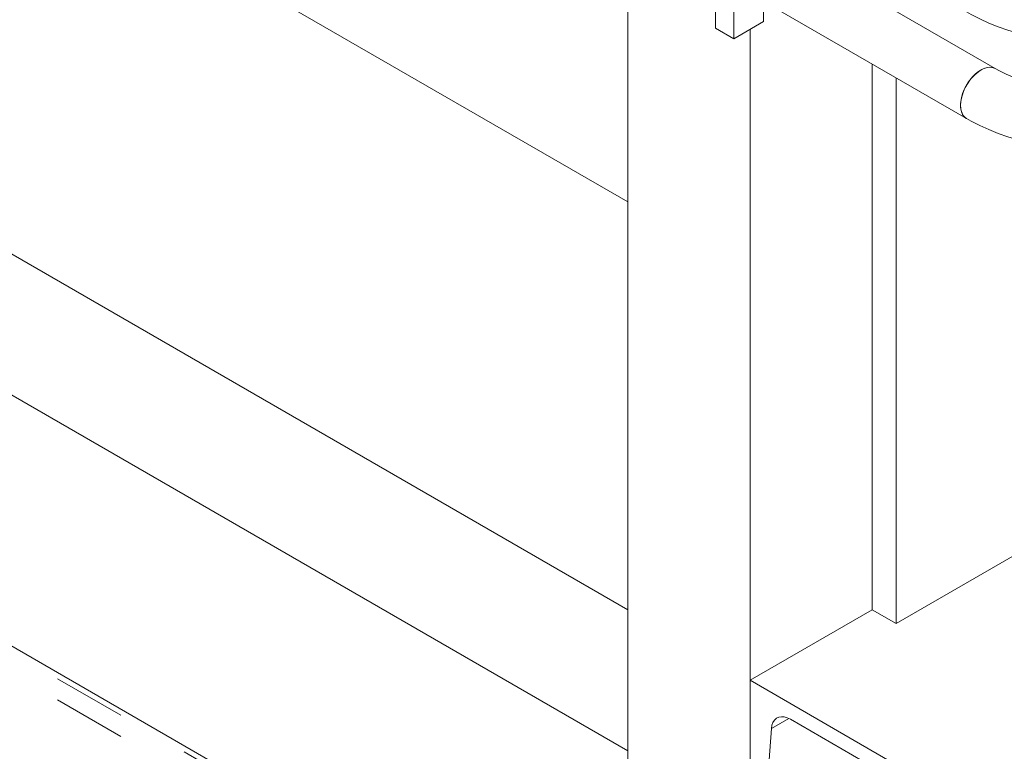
# Model space of a CAD drawing. Header units: millimetres. Extents: x 450 to 25135, y 150 to 17673.
# Tile 180 of 256: x 8474 to 8986, y 10497 to 10878. Entities that reach past the tile are written whole.
import ezdxf

# ---------------------------------------------------------------- set-up
doc = ezdxf.new("R2010")
doc.units = ezdxf.units.MM
doc.linetypes.add('SLD-Centrada-doble', pattern=[12.7, 6.35, -1.27, 1.27, -1.27, 1.27, -1.27])
doc.linetypes.add('SLD-Continua', pattern=[0])
doc.layers.add('COTAS', color=1, linetype='SLD-Continua')
doc.layers.add('OCULTA', color=8, linetype='SLD-Continua')

msp = doc.modelspace()

# ---------------------------------------------------------------- linework, layer by layer
at = {"color": 7, "linetype": 'SLD-Continua', "lineweight": 18, "ltscale": 30}
for p, q in [((8981.73, 10852.5), (8852.33, 10927.2)), ((8837.33, 10901.22), (8966.73, 10826.52))]:
    msp.add_line(p, q, dxfattribs=at)
at = {"color": 7, "linetype": 'SLD-Continua', "lineweight": 18, "ltscale": 30, "flags": 128}
for points in [[(8966.73, 10882.03), (8969.09, 10880.71), (8973.64, 10878.39), (8978.36, 10876.24), (8983.26, 10874.27), (8988.31, 10872.48), (8993.51, 10870.87), (8998.83, 10869.44), (9004.25, 10868.21), (9009.77, 10867.16), (9015.37, 10866.31), (9021.03, 10865.64), (9026.73, 10865.17), (9032.46, 10864.89), (9038.21, 10864.81), (9043.96, 10864.92), (9049.69, 10865.22), (9055.39, 10865.71), (9061.04, 10866.4), (9066.63, 10867.28), (9072.13, 10868.34), (9077.54, 10869.6), (9082.85, 10871.05), (9088.03, 10872.68), (9093.07, 10874.49), (9097.96, 10876.49), (9102.67, 10878.66), (9107.21, 10881.02), (9109.01, 10882.03)], [(8981.72, 10852.5), (8981.29, 10852.73), (8980, 10853.12), (8978.57, 10853.19), (8977.04, 10852.94), (8975.45, 10852.38), (8973.83, 10851.51), (8972.21, 10850.37), (8970.65, 10848.97), (8969.16, 10847.34), (8967.8, 10845.54), (8966.59, 10843.59), (8965.56, 10841.55), (8964.73, 10839.46), (8964.12, 10837.37), (8963.75, 10835.33), (8963.63, 10833.39)], [(8981.73, 10852.5), (8980.66, 10852.96), (8979.3, 10853.19), (8977.82, 10853.11), (8976.25, 10852.7), (8974.64, 10851.98), (8973.02, 10850.97), (8971.42, 10849.7), (8969.89, 10848.18), (8968.47, 10846.46), (8967.18, 10844.58), (8966.05, 10842.58), (8965.11, 10840.5), (8964.39, 10838.41), (8963.9, 10836.34), (8963.66, 10834.34), (8963.66, 10832.47), (8963.9, 10830.76), (8964.39, 10829.25), (8965.11, 10827.99), (8966.05, 10826.99), (8966.73, 10826.52)], [(9094.01, 10852.5), (9092.35, 10851.57), (9088.98, 10849.85), (9085.39, 10848.22), (9081.59, 10846.7), (9077.59, 10845.3), (9073.41, 10844.03), (9069.07, 10842.89), (9064.59, 10841.9), (9059.99, 10841.06), (9055.28, 10840.38), (9050.5, 10839.86), (9045.65, 10839.51), (9040.77, 10839.32), (9035.88, 10839.3), (9030.99, 10839.46), (9026.14, 10839.78), (9021.33, 10840.27), (9016.61, 10840.93), (9011.98, 10841.74), (9007.46, 10842.71), (9003.09, 10843.82), (8998.87, 10845.07), (8994.83, 10846.46), (8990.98, 10847.96), (8987.35, 10849.57), (8983.94, 10851.27), (8981.73, 10852.5)], [(8963.63, 10833.39), (8963.75, 10831.59), (8964.12, 10829.98), (8964.73, 10828.59), (8965.56, 10827.45), (8966.59, 10826.6), (8966.73, 10826.52)], [(8966.73, 10826.52), (8969.09, 10825.2), (8973.64, 10822.87), (8978.36, 10820.72), (8983.26, 10818.75), (8988.31, 10816.96), (8993.51, 10815.35), (8998.83, 10813.93), (9004.25, 10812.69), (9009.77, 10811.65), (9015.37, 10810.79), (9021.03, 10810.13), (9026.73, 10809.65), (9032.46, 10809.38), (9038.21, 10809.29), (9043.96, 10809.4), (9049.69, 10809.7), (9055.39, 10810.2), (9061.04, 10810.88), (9066.63, 10811.76), (9072.13, 10812.83), (9077.54, 10814.08), (9082.85, 10815.53), (9088.03, 10817.16), (9093.07, 10818.97), (9097.96, 10820.97), (9102.67, 10823.15), (9107.21, 10825.5), (9109.01, 10826.52)]]:
    msp.add_lwpolyline(points, dxfattribs=at)
at = {"layer": 'COTAS', "linetype": 'SLD-Continua', "lineweight": 18, "ltscale": 30}
for p, q in [((8845.54, 10896.48), (8845.54, 10868.06)), ((8835.99, 10893.66), (8835.99, 10873.57)), ((8861.09, 10887.5), (8861.09, 10877.04)), ((8845.54, 10868.06), (8861.09, 10877.04)), ((8845.54, 10868.06), (8835.99, 10873.57))]:
    msp.add_line(p, q, dxfattribs=at)
at = {"layer": 'OCULTA', "linetype": 'SLD-Continua', "lineweight": 18, "ltscale": 30}
for p, q in [((8790.38, 10783.1), (8330.76, 11048.43)), ((8790.38, 10783.1), (8330.76, 11048.43)), ((8790.38, 10783.1), (8330.76, 11048.43)), ((8790.38, 10570.83), (8146.92, 10942.3)), ((8790.38, 10570.83), (8146.92, 10942.3)), ((8790.38, 10570.83), (8146.92, 10942.3)), ((8790.38, 10926.03), (8790.38, 10154.4)), ((8790.38, 10926.03), (8790.38, 10154.4)), ((8790.38, 10926.03), (8790.38, 10154.4)), ((8854.02, 10872.96), (8854.02, 10044.17)), ((8854.02, 10872.96), (8854.02, 10044.17)), ((8854.02, 10872.96), (8854.02, 10044.17)), ((8790.38, 10497.34), (8146.92, 10868.81)), ((8790.38, 10497.34), (8146.92, 10868.81)), ((8790.38, 10497.34), (8146.92, 10868.81)), ((8917.66, 10570.83), (8917.66, 10854.84)), ((8917.66, 10570.83), (8917.66, 10854.84)), ((8917.66, 10570.83), (8917.66, 10854.84)), ((8930.04, 10563.69), (8930.04, 10847.7)), ((8930.04, 10563.69), (8930.04, 10847.7)), ((8930.04, 10563.69), (8930.04, 10847.7)), ((8790.38, 10366.66), (8330.76, 10632)), ((8790.38, 10366.66), (8330.76, 10632)), ((8790.38, 10366.66), (8330.76, 10632)), ((8930.04, 10563.69), (9001.46, 10604.92)), ((8930.04, 10563.69), (9001.46, 10604.92)), ((8930.04, 10563.69), (9001.46, 10604.92)), ((8790.38, 10570.83), (8790.38, 10497.34)), ((8790.38, 10570.83), (8790.38, 10497.34)), ((8790.38, 10570.83), (8790.38, 10497.34)), ((8917.66, 10570.83), (8854.02, 10534.09)), ((8917.66, 10570.83), (8854.02, 10534.09)), ((8917.66, 10570.83), (8854.02, 10534.09)), ((8917.66, 10570.83), (8930.04, 10563.69)), ((8917.66, 10570.83), (8930.04, 10563.69)), ((8917.66, 10570.83), (8930.04, 10563.69)), ((8854.02, 10534.09), (9037.87, 10427.96)), ((8854.02, 10460.61), (8854.02, 10534.09)), ((8854.02, 10534.09), (9037.87, 10427.96)), ((8854.02, 10460.61), (8854.02, 10534.09)), ((8854.02, 10534.09), (9037.87, 10427.96)), ((8854.02, 10460.61), (8854.02, 10534.09)), ((9016.85, 10431.93), (8875.04, 10513.8)), ((9016.85, 10431.93), (8875.04, 10513.8)), ((9016.85, 10431.93), (8875.04, 10513.8)), ((8865.17, 10508.97), (8861.74, 10461.41)), ((8865.17, 10508.97), (8861.74, 10461.41)), ((8865.17, 10508.97), (8861.74, 10461.41))]:
    msp.add_line(p, q, dxfattribs=at)
at = {"layer": 'OCULTA', "linetype": 'SLD-Centrada-doble', "lineweight": 18, "ltscale": 30}
for p, q in [((8790.38, 10363.45), (8327.98, 10630.39)), ((8790.38, 10363.45), (8327.98, 10630.39)), ((8790.38, 10363.45), (8327.98, 10630.39)), ((8790.38, 10352.49), (8323.05, 10622.28)), ((8790.38, 10352.49), (8323.05, 10622.28)), ((8790.38, 10352.49), (8323.05, 10622.28)), ((8874.25, 10514.21), (8865.17, 10508.97)), ((8874.25, 10514.21), (8865.17, 10508.97)), ((8874.25, 10514.21), (8865.17, 10508.97))]:
    msp.add_line(p, q, dxfattribs=at)
at = {"layer": 'OCULTA', "linetype": 'SLD-Continua', "lineweight": 18, "ltscale": 30, "flags": 128}
msp.add_lwpolyline([(8875.04, 10513.8), (8873.41, 10514.58), (8871.82, 10515.03), (8870.32, 10515.14), (8868.95, 10514.89), (8867.75, 10514.3), (8866.74, 10513.39), (8865.97, 10512.17), (8865.44, 10510.69), (8865.17, 10508.97)], dxfattribs=at)
msp.add_lwpolyline([(8875.04, 10513.8), (8873.41, 10514.58), (8871.82, 10515.03), (8870.32, 10515.14), (8868.95, 10514.89), (8867.75, 10514.3), (8866.74, 10513.39), (8865.97, 10512.17), (8865.44, 10510.69), (8865.17, 10508.97)], dxfattribs=at)
msp.add_lwpolyline([(8875.04, 10513.8), (8873.41, 10514.58), (8871.82, 10515.03), (8870.32, 10515.14), (8868.95, 10514.89), (8867.75, 10514.3), (8866.74, 10513.39), (8865.97, 10512.17), (8865.44, 10510.69), (8865.17, 10508.97)], dxfattribs=at)

doc.saveas('drawing.dxf')
